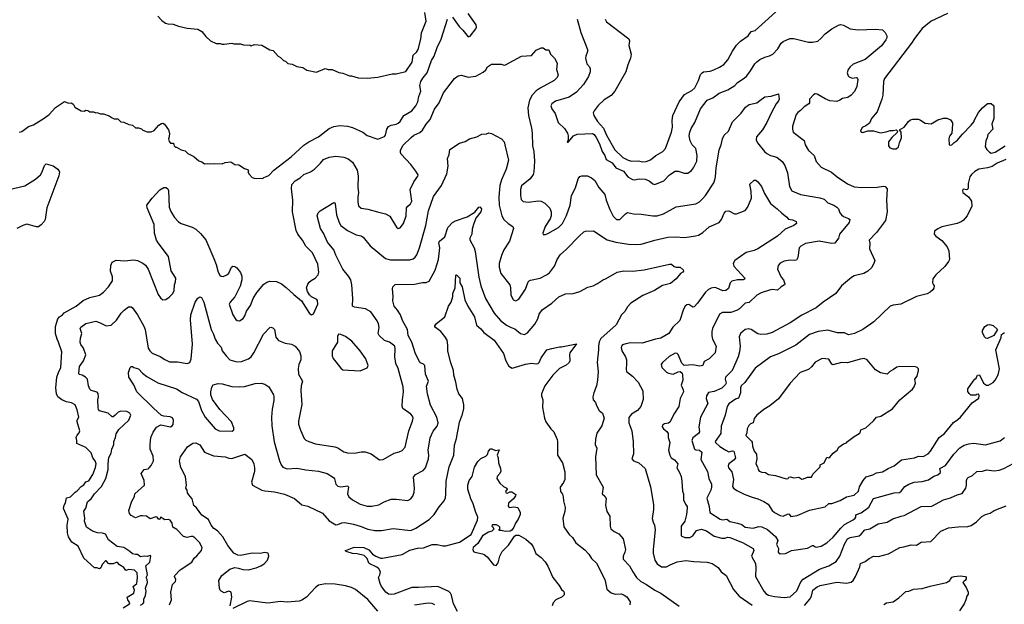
# Model space of a CAD drawing. Extents: x 1863118 to 1989590, y 394482 to 532474.
# Tile 115 of 215: x 1921553 to 1931679, y 497411 to 503421. Entities that reach past the tile are written whole.
import ezdxf

# ---------------------------------------------------------------- set-up
doc = ezdxf.new("R2010")
doc.units = 0

msp = doc.modelspace()

# ---------------------------------------------------------------- linework, layer by layer
at = {"layer": '0CON20XD'}
for points in [[(1927995, 501964), (1928040, 501980), (1928095, 502026), (1928168, 502065), (1928196, 502095), (1928256, 502265), (1928265, 502315), (1928262, 502385), (1928270, 502435), (1928334, 502576), (1928390, 502650), (1928465, 502692), (1928495, 502721), (1928535, 502794), (1928555, 502856), (1928570, 502875), (1928586, 502884), (1928655, 502892), (1928690, 502905), (1928749, 502931), (1928795, 502960), (1928835, 503009), (1928883, 503097), (1928925, 503159), (1928965, 503200), (1929045, 503256), (1929075, 503299), (1929115, 503308), (1929395, 503559)], [(1922975, 503456), (1923014, 503414), (1923054, 503384), (1923075, 503377), (1923133, 503373), (1923185, 503353), (1923275, 503332), (1923385, 503322), (1923425, 503298), (1923467, 503247), (1923514, 503204), (1923575, 503177), (1923615, 503177), (1923635, 503168), (1923655, 503168), (1923735, 503180), (1923755, 503173), (1923823, 503173), (1923855, 503162), (1923925, 503160), (1923935, 503152), (1923965, 503167), (1924045, 503158), (1924125, 503112), (1924160, 503105), (1924212, 503045), (1924235, 503032), (1924265, 503002), (1924286, 502996), (1924312, 502972), (1924355, 502963), (1924405, 502940), (1924465, 502928), (1924505, 502902), (1924605, 502882), (1924695, 502920), (1924725, 502908), (1924765, 502907), (1924835, 502878), (1924875, 502870), (1924944, 502844), (1924965, 502844), (1925035, 502824), (1925125, 502820), (1925235, 502829), (1925383, 502863), (1925425, 502863), (1925525, 502887), (1925589, 502985), (1925601, 503055), (1925635, 503088), (1925651, 503115), (1925680, 503220), (1925686, 503284), (1925732, 503405), (1925720, 503495)], [(1926005, 503446), (1926071, 503351), (1926112, 503312), (1926165, 503246), (1926185, 503250), (1926244, 503325), (1926251, 503345), (1926247, 503367), (1926165, 503485)], [(1931095, 503485), (1930925, 503404), (1930835, 503331), (1930755, 503229), (1930725, 503179), (1930445, 502817), (1930436, 502785), (1930428, 502645), (1930418, 502602), (1930371, 502475), (1930314, 502406), (1930293, 502357), (1930255, 502328), (1930217, 502313), (1930200, 502275), (1930213, 502263), (1930225, 502262), (1930275, 502277), (1930335, 502277), (1930405, 502258), (1930465, 502267), (1930505, 502282), (1930535, 502280), (1930565, 502290), (1930580, 502275), (1930578, 502262), (1930521, 502209), (1930488, 502165), (1930488, 502125), (1930502, 502105), (1930534, 502094), (1930565, 502093), (1930590, 502115), (1930600, 502155), (1930622, 502205), (1930618, 502265), (1930602, 502288), (1930650, 502315), (1930692, 502375), (1930715, 502390), (1930737, 502397), (1930795, 502397), (1930818, 502388), (1930865, 502357), (1930925, 502350), (1930995, 502390), (1931055, 502410), (1931089, 502409), (1931125, 502392), (1931145, 502360), (1931147, 502345), (1931140, 502255), (1931116, 502224), (1931107, 502195), (1931110, 502135), (1931125, 502130), (1931140, 502135), (1931162, 502158), (1931195, 502178), (1931250, 502245), (1931337, 502335), (1931368, 502375), (1931368, 502385), (1931412, 502465), (1931454, 502516), (1931505, 502560), (1931545, 502560), (1931570, 502535), (1931570, 502405), (1931552, 502345), (1931560, 502295), (1931508, 502242), (1931502, 502205), (1931488, 502175), (1931482, 502115), (1931498, 502085), (1931525, 502058), (1931545, 502048), (1931585, 502060), (1931687, 502123)], [(1921550, 502265), (1921575, 502272), (1921645, 502323), (1921695, 502341), (1921805, 502408), (1921855, 502446), (1921923, 502517), (1922015, 502578), (1922055, 502562), (1922087, 502567), (1922108, 502548), (1922121, 502521), (1922185, 502482), (1922215, 502480), (1922235, 502490), (1922255, 502488), (1922275, 502472), (1922312, 502472), (1922335, 502462), (1922345, 502468), (1922385, 502452), (1922415, 502452), (1922475, 502432), (1922505, 502412), (1922525, 502402), (1922562, 502402), (1922595, 502370), (1922625, 502368), (1922675, 502342), (1922715, 502338), (1922745, 502308), (1922775, 502308), (1922807, 502297), (1922820, 502285), (1922865, 502268), (1922905, 502268), (1922935, 502282), (1922985, 502337), (1923010, 502355), (1923026, 502356), (1923043, 502345), (1923085, 502290), (1923093, 502255), (1923092, 502218), (1923083, 502195), (1923089, 502169), (1923105, 502152), (1923135, 502150), (1923142, 502125), (1923155, 502110), (1923165, 502110), (1923215, 502082), (1923255, 502072), (1923282, 502045), (1923343, 502013), (1923395, 501968), (1923425, 501958), (1923455, 501938), (1923485, 501942), (1923505, 501938), (1923545, 501942), (1923635, 501940), (1923665, 501952), (1923725, 501960), (1923765, 501932), (1923807, 501927), (1923865, 501890), (1923895, 501880), (1923907, 501867), (1923900, 501855), (1923914, 501834), (1923945, 501800), (1923965, 501792), (1924055, 501788), (1924065, 501798), (1924115, 501818), (1924166, 501874), (1924345, 502012), (1924475, 502131), (1924526, 502164), (1924626, 502216), (1924737, 502303), (1924785, 502323), (1924845, 502333), (1924925, 502326), (1924975, 502314), (1925081, 502265), (1925125, 502231), (1925225, 502196), (1925236, 502194), (1925305, 502221), (1925316, 502235), (1925330, 502295), (1925345, 502321), (1925374, 502336), (1925424, 502346), (1925445, 502357), (1925465, 502375), (1925504, 502436), (1925585, 502483), (1925627, 502535), (1925646, 502575), (1925658, 502632), (1925678, 502685), (1925669, 502745), (1925679, 502785), (1925699, 502821), (1925743, 502875), (1925788, 503002), (1925816, 503044), (1925847, 503135), (1925889, 503221), (1925954, 503425)], [(1927286, 503425), (1927325, 503288), (1927392, 503115), (1927392, 503095), (1927374, 503046), (1927373, 503025), (1927386, 502966), (1927412, 502935), (1927420, 502915), (1927419, 502885), (1927404, 502835), (1927351, 502755), (1927280, 502675), (1927203, 502625), (1927065, 502582), (1927025, 502556), (1927014, 502535), (1927024, 502505), (1927061, 502455), (1927091, 502365), (1927155, 502301), (1927186, 502255), (1927194, 502225), (1927193, 502187), (1927182, 502162), (1927195, 502162), (1927247, 502225), (1927285, 502243), (1927445, 502250), (1927462, 502242), (1927480, 502210)], [(1927573, 503425), (1927588, 503398), (1927817, 503225), (1927823, 503205), (1927817, 503155), (1927841, 503065), (1927836, 503025), (1927806, 502955), (1927788, 502885), (1927674, 502685), (1927635, 502642), (1927564, 502596), (1927501, 502539), (1927460, 502485), (1927452, 502462), (1927456, 502435), (1927495, 502374), (1927557, 502307), (1927589, 502235), (1927675, 502084), (1927755, 502004), (1927812, 501975), (1927846, 501966), (1927915, 501970), (1927961, 501961), (1927995, 501964)], [(1927480, 502210), (1927516, 502146), (1927542, 502065), (1927569, 502025), (1927584, 501985), (1927645, 501948), (1927685, 501898), (1927763, 501863), (1927808, 501805), (1927855, 501777), (1927875, 501774), (1927925, 501786), (1927985, 501782), (1928025, 501765), (1928065, 501732), (1928085, 501728), (1928176, 501765), (1928235, 501825), (1928295, 501864), (1928325, 501862), (1928385, 501842), (1928425, 501844), (1928461, 501869), (1928482, 501898), (1928516, 501965), (1928520, 502025), (1928507, 502095), (1928469, 502135), (1928449, 502175), (1928437, 502225), (1928446, 502266), (1928457, 502303), (1928497, 502365), (1928556, 502505), (1928623, 502595), (1928681, 502619), (1928745, 502667), (1928835, 502701), (1928906, 502744), (1928934, 502775), (1929005, 502821), (1929031, 502845), (1929070, 502895), (1929113, 502967), (1929135, 502989), (1929165, 503011), (1929215, 503036), (1929265, 503049), (1929300, 503065), (1929348, 503122), (1929385, 503180), (1929405, 503198), (1929474, 503226), (1929515, 503228), (1929665, 503191), (1929705, 503188), (1929760, 503200), (1929791, 503229), (1929836, 503274), (1929905, 503327), (1929975, 503366), (1929995, 503371), (1930025, 503364), (1930095, 503326), (1930175, 503318), (1930355, 503324), (1930426, 503316), (1930455, 503290), (1930470, 503255), (1930470, 503235), (1930461, 503215), (1930415, 503152), (1930248, 503012), (1930126, 502964), (1930093, 502937), (1930072, 502908), (1930062, 502875), (1930073, 502845), (1930084, 502834), (1930115, 502821), (1930156, 502826), (1930165, 502822), (1930174, 502805), (1930162, 502735), (1930137, 502683), (1930105, 502644), (1930069, 502621), (1930015, 502611), (1929988, 502592), (1929955, 502581), (1929886, 502586), (1929836, 502606), (1929755, 502654), (1929733, 502657), (1929715, 502649), (1929676, 502605), (1929674, 502565), (1929668, 502555), (1929622, 502525), (1929584, 502486), (1929554, 502465), (1929539, 502445), (1929501, 502325), (1929499, 502295), (1929509, 502265), (1929619, 502179), (1929632, 502135), (1929664, 502075), (1929722, 502025), (1929743, 501963), (1929795, 501904), (1929903, 501853), (1929961, 501805), (1930065, 501734), (1930135, 501703), (1930215, 501694), (1930371, 501699), (1930435, 501710), (1930455, 501706), (1930473, 501683), (1930472, 501625), (1930468, 501565), (1930474, 501445), (1930456, 501355), (1930365, 501234), (1930290, 501155), (1930296, 501124), (1930294, 501065), (1930347, 500945), (1930342, 500925), (1930315, 500872), (1930275, 500837), (1930235, 500811), (1930135, 500789), (1930108, 500772), (1930005, 500683), (1929945, 500606), (1929815, 500518), (1929745, 500458), (1929597, 500383), (1929475, 500305), (1929291, 500205), (1929235, 500188), (1929176, 500186), (1929145, 500192), (1929076, 500236), (1929053, 500243), (1929015, 500236), (1928966, 500194), (1928951, 500159), (1928961, 500065), (1928955, 500005), (1928941, 499955), (1928879, 499815), (1928813, 499745), (1928809, 499725), (1928818, 499685), (1928811, 499669), (1928775, 499632), (1928695, 499597), (1928635, 499589), (1928617, 499555), (1928611, 499525), (1928631, 499475), (1928555, 499335), (1928536, 499235), (1928544, 499185), (1928534, 499165), (1928475, 499123), (1928465, 499095), (1928494, 499004), (1928505, 498997), (1928545, 498995), (1928567, 498975), (1928558, 498898), (1928625, 498777), (1928640, 498705), (1928666, 498646), (1928667, 498615), (1928660, 498585), (1928618, 498502), (1928643, 498415), (1928649, 498355), (1928755, 498286), (1928785, 498280), (1928825, 498286), (1928855, 498262), (1928935, 498246), (1928980, 498230), (1929015, 498205), (1929095, 498194), (1929155, 498210), (1929185, 498208), (1929245, 498180), (1929325, 498109), (1929348, 498065), (1929337, 498025), (1929358, 497985), (1929353, 497945), (1929375, 497930), (1929428, 497932), (1929490, 497965), (1929655, 497986), (1929705, 498016), (1929716, 498016), (1929732, 498002), (1929745, 497999), (1929795, 498008), (1929855, 498044), (1929920, 498100), (1929996, 498195), (1930035, 498232), (1930125, 498278), (1930146, 498295), (1930153, 498305), (1930151, 498325), (1930158, 498335), (1930205, 498352), (1930285, 498408), (1930335, 498497), (1930545, 498558), (1930600, 498560), (1930617, 498573), (1930655, 498621), (1930697, 498645), (1930752, 498665), (1930835, 498673), (1930900, 498690), (1930955, 498727), (1930995, 498743), (1931021, 498765), (1931024, 498776), (1931017, 498805), (1931075, 498836), (1931159, 498955), (1931221, 499019), (1931265, 499046), (1931315, 499060), (1931365, 499066), (1931485, 499051), (1931635, 499091), (1931682, 499125)], [(1922619, 497375), (1922681, 497415), (1922685, 497425), (1922665, 497455), (1922658, 497485), (1922727, 497525), (1922733, 497557), (1922721, 497595), (1922758, 497625), (1922765, 497685), (1922763, 497735), (1922735, 497761), (1922675, 497770), (1922645, 497758), (1922625, 497790), (1922580, 497815), (1922560, 497840), (1922545, 497842), (1922515, 497825), (1922475, 497826), (1922465, 497829), (1922444, 497856), (1922435, 497857), (1922400, 497820), (1922389, 497785), (1922375, 497775), (1922345, 497785), (1922324, 497785), (1922214, 497885), (1922155, 498008), (1922088, 498048), (1922055, 498105), (1922046, 498145), (1922043, 498223), (1922051, 498285), (1922004, 498395), (1922011, 498429), (1922026, 498455), (1922035, 498505), (1922075, 498516), (1922124, 498565), (1922145, 498576), (1922185, 498623), (1922212, 498638), (1922235, 498671), (1922265, 498681), (1922306, 498744), (1922333, 498817), (1922339, 498855), (1922329, 498885), (1922307, 498915), (1922289, 498969), (1922232, 499022), (1922141, 499065), (1922141, 499095), (1922133, 499125), (1922145, 499151), (1922165, 499175), (1922171, 499195), (1922143, 499285), (1922145, 499305), (1922160, 499335), (1922145, 499411), (1922125, 499460), (1922085, 499482), (1922035, 499492), (1921985, 499511), (1921945, 499544), (1921932, 499575), (1921924, 499635), (1921935, 499745), (1921951, 499795), (1921978, 499845), (1921986, 500005), (1921953, 500105), (1921937, 500135), (1921922, 500195), (1921922, 500265), (1921947, 500345), (1921964, 500366), (1921993, 500387), (1922012, 500408), (1922134, 500475), (1922205, 500533), (1922275, 500564), (1922375, 500590), (1922415, 500619), (1922468, 500675), (1922508, 500735), (1922507, 500777), (1922486, 500835), (1922490, 500895), (1922505, 500928), (1922545, 500950), (1922635, 500941), (1922725, 500953), (1922765, 500944), (1922818, 500918), (1922847, 500897), (1922875, 500856), (1922976, 500595), (1923000, 500560), (1923025, 500540), (1923055, 500543), (1923092, 500568), (1923129, 500605), (1923142, 500635), (1923144, 500695), (1923156, 500726), (1923158, 500765), (1923110, 500840), (1923084, 500985), (1922977, 501125), (1922960, 501155), (1922940, 501225), (1922936, 501315), (1922864, 501485), (1922862, 501515), (1922914, 501586), (1922995, 501672), (1923035, 501694), (1923058, 501695), (1923075, 501683), (1923084, 501664), (1923090, 501495), (1923108, 501448), (1923145, 501386), (1923185, 501344), (1923214, 501324), (1923328, 501288), (1923365, 501266), (1923414, 501224), (1923466, 501156), (1923551, 500965), (1923574, 500904), (1923595, 500825), (1923613, 500793), (1923625, 500784), (1923645, 500782), (1923685, 500796), (1923703, 500815), (1923733, 500877), (1923745, 500887), (1923765, 500884), (1923785, 500871), (1923823, 500823), (1923836, 500785), (1923837, 500745), (1923820, 500680), (1923765, 500571), (1923716, 500515), (1923706, 500495), (1923744, 500385), (1923775, 500340), (1923788, 500328), (1923815, 500324), (1923850, 500350), (1923869, 500375), (1923887, 500425), (1923926, 500484), (1923954, 500555), (1923991, 500615), (1924065, 500701), (1924095, 500721), (1924125, 500733), (1924195, 500728), (1924246, 500705), (1924295, 500669), (1924371, 500595), (1924450, 500530), (1924535, 500400), (1924555, 500388), (1924573, 500397), (1924620, 500495), (1924617, 500535), (1924608, 500545), (1924555, 500571), (1924533, 500593), (1924512, 500625), (1924504, 500665), (1924515, 500703), (1924529, 500721), (1924549, 500741), (1924592, 500765), (1924622, 500798), (1924629, 500825), (1924618, 500908), (1924564, 501025), (1924495, 501091), (1924462, 501155), (1924414, 501215), (1924396, 501255), (1924359, 501445), (1924361, 501565), (1924347, 501685), (1924351, 501725), (1924385, 501765), (1924438, 501795), (1924475, 501828), (1924545, 501858), (1924586, 501884), (1924645, 501945), (1924676, 501985), (1924735, 502006), (1924805, 502018), (1924885, 502006), (1924930, 501990), (1924976, 501956), (1925023, 501873), (1925034, 501815), (1925031, 501695), (1925039, 501645), (1925029, 501595), (1925029, 501545), (1925036, 501506), (1925065, 501484), (1925134, 501474), (1925234, 501444), (1925315, 501424), (1925360, 501400), (1925428, 501288), (1925445, 501273), (1925465, 501281), (1925500, 501325), (1925528, 501405), (1925531, 501485), (1925544, 501505), (1925572, 501528), (1925586, 501555), (1925569, 501675), (1925605, 501753), (1925648, 501812), (1925650, 501825), (1925628, 501865), (1925575, 501932), (1925477, 502037), (1925468, 502055), (1925468, 502075), (1925495, 502126), (1925579, 502211), (1925608, 502232), (1925669, 502261), (1925695, 502285), (1925732, 502345), (1925774, 502395), (1925820, 502500), (1925866, 502565), (1925911, 502669), (1926024, 502816), (1926062, 502845), (1926095, 502849), (1926165, 502829), (1926245, 502840), (1926320, 502880), (1926346, 502904), (1926363, 502935), (1926405, 502962), (1926505, 502964), (1926535, 502954), (1926550, 502955), (1926713, 503047), (1926815, 503052), (1926865, 503108), (1926915, 503132), (1926935, 503132), (1926965, 503112), (1926995, 503110), (1927013, 503065), (1927054, 503025), (1927079, 502975), (1927072, 502908), (1927090, 502855), (1927080, 502825), (1927051, 502795), (1926905, 502717), (1926865, 502689)], [(1926865, 502689), (1926825, 502645), (1926795, 502595), (1926779, 502515), (1926784, 502435), (1926818, 502305), (1926824, 502255), (1926828, 502125), (1926839, 502065), (1926847, 501965), (1926842, 501855), (1926835, 501830), (1926802, 501785), (1926715, 501711), (1926702, 501675), (1926702, 501612), (1926711, 501571), (1926730, 501550), (1926784, 501544), (1926885, 501557), (1926915, 501554), (1926954, 501534), (1927004, 501484), (1927020, 501445), (1927019, 501405), (1927008, 501375), (1926958, 501295), (1926932, 501225), (1926935, 501213), (1926959, 501211), (1926985, 501221), (1927094, 501286), (1927136, 501325), (1927175, 501409), (1927215, 501515), (1927227, 501615), (1927269, 501691), (1927296, 501785), (1927315, 501809), (1927335, 501817), (1927394, 501814), (1927435, 501796), (1927469, 501769), (1927509, 501695), (1927572, 501625), (1927583, 501565), (1927621, 501471), (1927655, 501401), (1927690, 501365), (1927725, 501368), (1927784, 501425), (1927805, 501438), (1927865, 501424), (1927945, 501421), (1928065, 501403), (1928110, 501405), (1928175, 501426), (1928305, 501496), (1928505, 501526), (1928545, 501549), (1928575, 501578), (1928606, 501615), (1928691, 501745), (1928701, 501775), (1928710, 501805), (1928715, 501895), (1928746, 502084), (1928766, 502135), (1928779, 502195), (1928799, 502235), (1928843, 502275), (1928885, 502371), (1928971, 502459), (1929017, 502523), (1929055, 502548), (1929133, 502567), (1929165, 502590), (1929215, 502626), (1929280, 502635), (1929355, 502658), (1929364, 502605), (1929358, 502585), (1929334, 502556), (1929283, 502467), (1929235, 502364), (1929192, 502288), (1929131, 502215), (1929127, 502185), (1929141, 502155), (1929211, 502065), (1929235, 502045), (1929275, 502024), (1929338, 502008), (1929395, 501964), (1929421, 501921), (1929449, 501845), (1929471, 501705), (1929495, 501662), (1929582, 501625), (1929781, 501591), (1929825, 501576), (1929865, 501538), (1929924, 501514), (1929957, 501495), (1929972, 501475), (1929986, 501435), (1930003, 501413), (1930025, 501397), (1930077, 501377), (1930090, 501365), (1930084, 501335), (1929985, 501215), (1929972, 501175), (1929937, 501123), (1929905, 501119), (1929775, 501144), (1929635, 501119), (1929585, 501091), (1929570, 501075), (1929554, 500975), (1929540, 500950), (1929525, 500944), (1929475, 500947), (1929415, 500939), (1929373, 500917), (1929353, 500895), (1929347, 500855), (1929384, 500775), (1929407, 500745), (1929420, 500705), (1929417, 500695), (1929384, 500676), (1929345, 500641), (1929295, 500648), (1929274, 500644), (1929178, 500612), (1929135, 500590), (1929055, 500514), (1929015, 500508), (1928955, 500449), (1928925, 500431), (1928865, 500410), (1928779, 500411), (1928750, 500395), (1928679, 500245), (1928671, 500215), (1928670, 500170), (1928677, 500137), (1928714, 500065), (1928706, 499995), (1928645, 499935), (1928593, 499907), (1928579, 499865), (1928545, 499860), (1928475, 499873), (1928385, 499867), (1928361, 499891), (1928325, 499980), (1928315, 499989), (1928295, 499992), (1928231, 499959), (1928165, 499895), (1928151, 499875), (1928156, 499845), (1928205, 499797), (1928226, 499786), (1928275, 499776), (1928325, 499801), (1928345, 499803), (1928365, 499786), (1928371, 499765), (1928373, 499715), (1928356, 499665), (1928376, 499616), (1928378, 499595), (1928346, 499525), (1928332, 499445), (1928286, 499375), (1928238, 499282), (1928225, 499272), (1928185, 499265), (1928165, 499251), (1928159, 499235), (1928174, 499215), (1928208, 499188), (1928222, 499165), (1928223, 499125), (1928239, 499075), (1928224, 498994), (1928238, 498945), (1928253, 498915), (1928286, 498895), (1928321, 498855), (1928311, 498815), (1928340, 498765), (1928354, 498725), (1928364, 498675), (1928368, 498575), (1928378, 498545), (1928379, 498485), (1928399, 498439), (1928416, 498415), (1928418, 498398), (1928411, 498335), (1928394, 498265), (1928357, 498215), (1928354, 498114), (1928395, 498098), (1928445, 498096), (1928475, 498114), (1928512, 498168), (1928565, 498184), (1928616, 498166), (1928695, 498112), (1928775, 498090), (1928805, 498091), (1928835, 498101), (1928855, 498098), (1928986, 498046), (1929096, 497985), (1929104, 497965), (1929080, 497905), (1929120, 497830), (1929124, 497785), (1929120, 497695), (1929206, 497545), (1929228, 497522), (1929255, 497506), (1929315, 497491), (1929415, 497481), (1929475, 497486), (1929545, 497548), (1929587, 497643), (1929611, 497669), (1929778, 497772), (1929875, 497807), (1929950, 497850), (1929989, 497905), (1930035, 498030), (1930065, 498084), (1930095, 498099), (1930185, 498114), (1930208, 498132), (1930245, 498176), (1930295, 498187), (1930382, 498238), (1930473, 498255), (1930531, 498289), (1930618, 498315), (1930650, 498325), (1930825, 498416), (1930935, 498418), (1931055, 498486), (1931126, 498504), (1931195, 498536), (1931245, 498549), (1931282, 498605), (1931290, 498635), (1931290, 498685), (1931297, 498703), (1931307, 498715), (1931353, 498735), (1931395, 498776), (1931455, 498778), (1931495, 498794), (1931575, 498782), (1931625, 498788), (1931675, 498806), (1931775, 498862)], [(1925491, 499511), (1925500, 499595), (1925498, 499645), (1925444, 499834), (1925421, 499885), (1925412, 499955), (1925415, 500035), (1925410, 500065), (1925355, 500105), (1925305, 500123), (1925251, 500175), (1925241, 500195), (1925251, 500255), (1925244, 500294), (1925231, 500325), (1925165, 500416), (1925109, 500449), (1924995, 500464), (1924976, 500476), (1924979, 500555), (1924968, 500695), (1924957, 500747), (1924936, 500785), (1924877, 500857), (1924805, 501000), (1924784, 501055), (1924720, 501135), (1924679, 501225), (1924648, 501275), (1924612, 501405), (1924623, 501435), (1924643, 501457), (1924785, 501541), (1924795, 501538), (1924798, 501528), (1924812, 501415), (1924839, 501335), (1924856, 501305), (1924925, 501254), (1925015, 501209), (1925065, 501198), (1925086, 501186), (1925157, 501097), (1925315, 500967), (1925365, 500951), (1925565, 500953), (1925598, 500962), (1925621, 500979), (1925638, 501002), (1925666, 501075), (1925731, 501305), (1925759, 501455), (1925808, 501602), (1925890, 501715), (1925945, 501835), (1925961, 501915), (1925953, 501995), (1925970, 502035), (1925978, 502085), (1926075, 502152), (1926135, 502167), (1926178, 502195), (1926254, 502216), (1926305, 502243), (1926355, 502248), (1926377, 502257), (1926405, 502250), (1926507, 502197), (1926536, 502165), (1926543, 502135), (1926579, 501975), (1926557, 501883), (1926508, 501775), (1926491, 501715), (1926481, 501595), (1926483, 501515), (1926513, 501405), (1926533, 501365), (1926575, 501325), (1926626, 501296), (1926631, 501275), (1926591, 501145), (1926533, 501055), (1926507, 500995), (1926484, 500915), (1926484, 500875), (1926501, 500811), (1926592, 500695), (1926600, 500665), (1926605, 500592), (1926623, 500547), (1926636, 500536), (1926655, 500530), (1926685, 500548), (1926755, 500652), (1926782, 500725), (1926793, 500737), (1926806, 500744), (1926905, 500764), (1926972, 500798), (1927001, 500819), (1927054, 500886), (1927079, 500955), (1927112, 501005), (1927175, 501060), (1927305, 501195), (1927355, 501240), (1927372, 501248), (1927455, 501249), (1927595, 501158), (1927685, 501132), (1927815, 501112), (1927895, 501109), (1927944, 501114), (1928085, 501154), (1928220, 501185), (1928295, 501188), (1928395, 501183), (1928503, 501197), (1928535, 501207), (1928577, 501233), (1928645, 501290), (1928747, 501335), (1928772, 501365), (1928798, 501432), (1928815, 501452), (1928845, 501454), (1928905, 501426), (1928925, 501424), (1929015, 501459), (1929039, 501491), (1929080, 501585), (1929077, 501655), (1929061, 501729), (1929105, 501770), (1929125, 501770), (1929145, 501753), (1929181, 501705), (1929212, 501635), (1929275, 501531), (1929342, 501475), (1929390, 501430), (1929439, 501395), (1929459, 501369), (1929502, 501362), (1929530, 501350), (1929538, 501345), (1929542, 501325), (1929513, 501305), (1929424, 501266), (1929345, 501196), (1929145, 501065), (1929105, 501047), (1929024, 501026), (1928908, 500945), (1928892, 500915), (1928898, 500888), (1929009, 500765), (1929007, 500753), (1928993, 500747), (1928935, 500748), (1928875, 500734), (1928858, 500715), (1928842, 500658), (1928815, 500638), (1928785, 500633), (1928715, 500663), (1928695, 500666), (1928665, 500660), (1928635, 500646), (1928605, 500618), (1928525, 500506), (1928490, 500470), (1928475, 500466), (1928435, 500494), (1928415, 500491), (1928398, 500475), (1928378, 500445), (1928342, 500328), (1928271, 500259), (1928230, 500195), (1928145, 500146), (1928092, 500138), (1927955, 500096), (1927835, 500097), (1927785, 500090), (1927753, 500077), (1927741, 500065), (1927738, 500052), (1927745, 500017), (1927782, 499955), (1927792, 499925), (1927795, 499885), (1927789, 499825), (1927794, 499805), (1927856, 499755), (1927914, 499695), (1927961, 499605), (1927964, 499515), (1927940, 499445), (1927907, 499403), (1927845, 499365), (1927818, 499332), (1927817, 499275), (1927850, 499195), (1927862, 499082), (1927866, 498956), (1927850, 498905), (1927865, 498887), (1927920, 498865), (1927986, 498805), (1928039, 498619), (1928071, 498435), (1928071, 498385), (1928058, 498292), (1928066, 498255), (1928080, 498225), (1928088, 498175), (1928067, 497975), (1928069, 497935), (1928086, 497865), (1928108, 497825), (1928155, 497796), (1928205, 497796), (1928244, 497816), (1928315, 497846), (1928405, 497860), (1928485, 497849), (1928624, 497844), (1928675, 497829), (1928735, 497789), (1928766, 497745), (1928817, 497707), (1928895, 497562), (1928953, 497493), (1929085, 497403)], [(1921445, 501676), (1921605, 501714), (1921715, 501782), (1921766, 501825), (1921786, 501855), (1921807, 501923), (1921825, 501939), (1921897, 501917), (1921946, 501885), (1921961, 501855), (1921957, 501815), (1921831, 501485), (1921814, 501366), (1921805, 501346), (1921775, 501312), (1921745, 501291), (1921725, 501291), (1921625, 501319), (1921584, 501306), (1921525, 501274)], [(1931695, 501984), (1931605, 501944), (1931555, 501913), (1931505, 501897), (1931415, 501883), (1931375, 501860), (1931340, 501830), (1931324, 501805), (1931307, 501735), (1931306, 501684), (1931295, 501673), (1931255, 501677), (1931248, 501665), (1931252, 501645), (1931309, 501599), (1931340, 501555), (1931346, 501504), (1931297, 501403), (1931254, 501356), (1931236, 501344), (1931194, 501326), (1931035, 501292), (1930995, 501271), (1930962, 501245), (1930957, 501217), (1930973, 501195), (1931035, 501149), (1931092, 501085), (1931108, 501045), (1931114, 500955), (1931106, 500935), (1931067, 500883), (1930975, 500799), (1930943, 500755), (1930940, 500715), (1930950, 500695), (1930957, 500685), (1930955, 500662), (1930945, 500643), (1930915, 500619), (1930885, 500604), (1930775, 500574), (1930615, 500496), (1930535, 500486), (1930505, 500474), (1930337, 500313), (1930225, 500237), (1930137, 500195), (1930075, 500181), (1930035, 500202), (1929965, 500200), (1929865, 500230), (1929765, 500216), (1929675, 500183), (1929535, 500074), (1929355, 499986), (1929275, 499955), (1929115, 499839), (1929009, 499691), (1928974, 499655), (1928967, 499635), (1928967, 499585), (1928945, 499531), (1928915, 499519), (1928845, 499473), (1928827, 499445), (1928809, 499355), (1928767, 499243), (1928764, 499165), (1928704, 499085), (1928708, 499075), (1928752, 499032), (1928814, 498994), (1928845, 498979), (1928885, 498990), (1928896, 498985), (1928914, 498915), (1928900, 498895), (1928847, 498855), (1928838, 498835), (1928843, 498813), (1928876, 498774), (1928894, 498695), (1928883, 498623), (1928894, 498604), (1928929, 498579), (1929005, 498542), (1929085, 498511), (1929145, 498495), (1929205, 498468), (1929249, 498439), (1929291, 498375), (1929314, 498355), (1929375, 498324), (1929405, 498316), (1929455, 498339), (1929465, 498338), (1929485, 498314), (1929547, 498323), (1929675, 498379), (1929835, 498414), (1929874, 498446), (1929905, 498448), (1929992, 498478), (1930055, 498516), (1930135, 498532), (1930178, 498575), (1930191, 498619), (1930228, 498682), (1930259, 498721), (1930325, 498740), (1930365, 498761), (1930425, 498773), (1930485, 498808), (1930545, 498833), (1930622, 498895), (1930755, 498918), (1930795, 498933), (1930845, 498929), (1930895, 498956), (1930921, 498985), (1931010, 499125), (1931064, 499165), (1931155, 499281), (1931201, 499309), (1931228, 499335), (1931347, 499483), (1931415, 499530), (1931420, 499555), (1931415, 499570), (1931393, 499567), (1931385, 499560), (1931335, 499560), (1931317, 499577), (1931305, 499600), (1931304, 499626), (1931357, 499703), (1931374, 499726), (1931390, 499735), (1931404, 499766), (1931425, 499770), (1931463, 499683), (1931495, 499662), (1931515, 499663), (1931565, 499690), (1931586, 499715), (1931615, 499768), (1931628, 499832), (1931592, 500025), (1931648, 500155), (1931650, 500185), (1931680, 500205)], [(1923094, 497405), (1923114, 497455), (1923106, 497535), (1923126, 497614), (1923156, 497645), (1923158, 497665), (1923146, 497695), (1923150, 497705), (1923204, 497766), (1923325, 497845), (1923346, 497885), (1923375, 497908), (1923424, 497965), (1923429, 497995), (1923401, 498045), (1923355, 498094), (1923335, 498106), (1923315, 498109), (1923275, 498096), (1923238, 498108), (1923169, 498179), (1923128, 498205), (1923120, 498245), (1923101, 498275), (1923084, 498284), (1923045, 498279), (1923017, 498297), (1923005, 498310), (1922996, 498285), (1922985, 498283), (1922966, 498306), (1922955, 498309), (1922895, 498288), (1922856, 498316), (1922815, 498321), (1922795, 498319), (1922745, 498298), (1922698, 498325), (1922684, 498345), (1922677, 498375), (1922708, 498472), (1922735, 498520), (1922738, 498545), (1922836, 498635), (1922832, 498682), (1922802, 498755), (1922833, 498797), (1922875, 498803), (1922885, 498813), (1922904, 498836), (1922929, 498885), (1922926, 498935), (1922896, 499005), (1922894, 499054), (1922902, 499125), (1922925, 499180), (1922960, 499230), (1923004, 499256), (1923105, 499236), (1923121, 499245), (1923131, 499259), (1923136, 499305), (1923125, 499327), (1923102, 499338), (1923034, 499346), (1923013, 499353), (1922928, 499428), (1922758, 499595), (1922727, 499667), (1922674, 499745), (1922673, 499795), (1922690, 499845), (1922700, 499855), (1922715, 499856), (1922726, 499846), (1922775, 499832), (1922815, 499788), (1922861, 499751), (1922975, 499689), (1923167, 499625), (1923225, 499588), (1923370, 499520), (1923391, 499495), (1923422, 499402), (1923461, 499335), (1923565, 499214), (1923605, 499194), (1923739, 499191), (1923756, 499204), (1923757, 499225), (1923733, 499285), (1923612, 499412), (1923535, 499516), (1923520, 499565), (1923519, 499595), (1923528, 499642), (1923543, 499667), (1923595, 499682), (1923635, 499678), (1923735, 499649), (1923815, 499646), (1923865, 499651), (1923975, 499680), (1924035, 499684), (1924075, 499674), (1924115, 499647), (1924162, 499565), (1924168, 499545), (1924167, 499505), (1924148, 499415), (1924144, 499336), (1924146, 499244), (1924171, 499081), (1924226, 498885), (1924243, 498843), (1924260, 498820), (1924304, 498804), (1924405, 498810), (1924495, 498792), (1924625, 498781), (1924715, 498754), (1924779, 498715), (1924789, 498699), (1924804, 498645), (1924824, 498624), (1924855, 498619), (1924929, 498629), (1924934, 498615), (1924924, 498545), (1924937, 498517), (1924976, 498485), (1925055, 498439), (1925125, 498418), (1925175, 498421), (1925247, 498433), (1925300, 498465), (1925375, 498490), (1925425, 498493), (1925545, 498479), (1925575, 498494), (1925584, 498506), (1925597, 498523), (1925609, 498565), (1925614, 498605), (1925604, 498716), (1925624, 498745), (1925704, 498785), (1925725, 498815), (1925756, 498905), (1925760, 498945), (1925754, 498996), (1925775, 499122), (1925805, 499189), (1925848, 499242), (1925856, 499275), (1925844, 499334), (1925777, 499457), (1925746, 499575), (1925738, 499652), (1925757, 499705), (1925726, 499776), (1925719, 499865), (1925705, 499880), (1925675, 499893), (1925666, 499906), (1925624, 499985), (1925585, 500104), (1925549, 500175), (1925543, 500235), (1925489, 500329), (1925471, 500385), (1925439, 500435), (1925404, 500475), (1925391, 500529), (1925394, 500575), (1925386, 500655), (1925392, 500675), (1925413, 500697), (1925615, 500702), (1925695, 500718), (1925735, 500718), (1925765, 500731), (1925825, 500845), (1925860, 500955), (1925874, 501075), (1925865, 501125), (1925870, 501145), (1925925, 501188), (1925955, 501285), (1926003, 501335), (1926035, 501354), (1926156, 501394), (1926235, 501441), (1926275, 501494), (1926285, 501497), (1926301, 501475), (1926296, 501444), (1926245, 501381), (1926219, 501315), (1926206, 501266), (1926204, 501216), (1926184, 501175), (1926184, 501156), (1926226, 501075), (1926238, 501038), (1926274, 500775), (1926297, 500685), (1926343, 500555), (1926433, 500405), (1926497, 500327), (1926560, 500280), (1926607, 500255), (1926645, 500244), (1926705, 500194), (1926744, 500184), (1926777, 500203), (1926851, 500289), (1926882, 500345), (1926896, 500395), (1926925, 500439), (1927026, 500505), (1927099, 500571), (1927165, 500601), (1927245, 500607), (1927315, 500627), (1927395, 500672), (1927450, 500685), (1927495, 500707), (1927545, 500743), (1927585, 500760), (1927696, 500824), (1927765, 500839), (1927855, 500836), (1927975, 500850), (1928235, 500908), (1928255, 500908), (1928284, 500884), (1928305, 500877), (1928347, 500877), (1928375, 500850), (1928380, 500835), (1928374, 500826), (1928350, 500810), (1928305, 500758), (1928245, 500708), (1928162, 500688), (1928083, 500635), (1927962, 500585), (1927837, 500505), (1927805, 500470), (1927778, 500422), (1927743, 500385), (1927686, 500285), (1927528, 500142), (1927511, 500109), (1927505, 500065), (1927507, 500025), (1927493, 499895), (1927503, 499805), (1927496, 499715), (1927484, 499655), (1927456, 499585), (1927448, 499545), (1927452, 499512), (1927474, 499484), (1927484, 499454), (1927514, 499404), (1927547, 499375), (1927564, 499325), (1927541, 499245), (1927489, 499171), (1927473, 499107), (1927471, 499055), (1927488, 499015), (1927474, 498925), (1927481, 498741), (1927554, 498615), (1927544, 498545), (1927572, 498522), (1927585, 498500), (1927579, 498429), (1927590, 498365), (1927622, 498315), (1927627, 498215), (1927634, 498185), (1927665, 498159), (1927714, 498134), (1927758, 498085), (1927783, 497975), (1927778, 497945), (1927759, 497905), (1927760, 497875), (1927824, 497805), (1927859, 497745), (1927897, 497687), (1927942, 497645), (1928000, 497615), (1928085, 497556), (1928146, 497525), (1928335, 497391)], [(1923718, 497395), (1923734, 497484), (1923728, 497535), (1923705, 497547), (1923655, 497529), (1923624, 497545), (1923614, 497555), (1923609, 497575), (1923600, 497655), (1923632, 497705), (1923715, 497772), (1923765, 497789), (1923802, 497782), (1923847, 497767), (1923905, 497766), (1923985, 497787), (1924033, 497807), (1924066, 497825), (1924101, 497865), (1924114, 497905), (1924108, 497938), (1924075, 497944), (1924025, 497933), (1923945, 497937), (1923825, 497911), (1923795, 497916), (1923755, 497938), (1923695, 498015), (1923643, 498105), (1923586, 498165), (1923551, 498191), (1923523, 498225), (1923495, 498284), (1923425, 498327), (1923371, 498401), (1923343, 498425), (1923326, 498495), (1923291, 498535), (1923280, 498555), (1923276, 498585), (1923263, 498605), (1923268, 498635), (1923259, 498725), (1923212, 498818), (1923198, 498885), (1923208, 498925), (1923280, 499030), (1923335, 499068), (1923365, 499072), (1923405, 499050), (1923455, 498976), (1923545, 498938), (1923665, 498928), (1923705, 498912), (1923735, 498910), (1923870, 498955), (1923940, 498900), (1923962, 498855), (1923969, 498815), (1923967, 498775), (1923936, 498665), (1923946, 498636), (1924045, 498584), (1924075, 498576), (1924175, 498567), (1924275, 498542), (1924380, 498500), (1924454, 498434), (1924518, 498418), (1924667, 498347), (1924737, 498267), (1924805, 498228), (1924825, 498230), (1924865, 498249), (1924898, 498252), (1924985, 498234), (1925055, 498215), (1925132, 498182), (1925205, 498168), (1925275, 498170), (1925395, 498189), (1925575, 498171), (1925627, 498193), (1925765, 498283), (1925814, 498335), (1925866, 498414), (1925917, 498473), (1925931, 498505), (1925937, 498543), (1925938, 498675), (1925969, 498825), (1926019, 498945), (1926024, 499045), (1926046, 499115), (1926076, 499284), (1926106, 499364), (1926120, 499425), (1926122, 499462), (1926106, 499525), (1926070, 499575), (1926053, 499623), (1926040, 499695), (1926017, 499765), (1926013, 499815), (1925982, 499905), (1925956, 500015), (1925957, 500075), (1925950, 500125), (1925925, 500165), (1925885, 500214), (1925830, 500255), (1925823, 500267), (1925821, 500275), (1925837, 500295), (1925926, 500365), (1925964, 500476), (1925992, 500518), (1926008, 500575), (1926006, 500605), (1926033, 500665), (1926040, 500795), (1926045, 500799), (1926079, 500765), (1926081, 500715), (1926102, 500675), (1926132, 500542), (1926161, 500475), (1926229, 500365), (1926251, 500281), (1926295, 500244), (1926326, 500206), (1926431, 500125), (1926528, 499988), (1926553, 499915), (1926585, 499859), (1926618, 499838), (1926755, 499881), (1926815, 499890), (1926865, 499882), (1926884, 499886), (1926895, 499898), (1926916, 499945), (1926975, 500026), (1927025, 500042), (1927105, 500058), (1927126, 500056), (1927278, 500088), (1927212, 499995), (1927206, 499975), (1927210, 499915), (1927204, 499896), (1927172, 499868), (1927105, 499835), (1927036, 499765), (1926953, 499655), (1926920, 499575), (1926918, 499555), (1926933, 499513), (1926929, 499435), (1926950, 499325), (1926964, 499285), (1927016, 499216), (1927045, 499182), (1927079, 499105), (1927084, 499085), (1927084, 498945), (1927136, 498865), (1927161, 498771), (1927160, 498695), (1927146, 498664), (1927110, 498615), (1927115, 498570), (1927134, 498544), (1927143, 498515), (1927144, 498475), (1927162, 498405), (1927158, 498365), (1927138, 498295), (1927148, 498208), (1927205, 498129), (1927238, 498098), (1927272, 498042), (1927365, 497970), (1927406, 497926), (1927433, 497883), (1927484, 497835), (1927569, 497665), (1927579, 497635), (1927590, 497565), (1927637, 497527), (1927676, 497514), (1927742, 497518), (1927771, 497505), (1927797, 497487), (1927830, 497435), (1927829, 497405)], [(1922797, 497403), (1922821, 497415), (1922830, 497430), (1922831, 497465), (1922848, 497502), (1922855, 497545), (1922848, 497575), (1922868, 497635), (1922865, 497665), (1922855, 497685), (1922868, 497715), (1922851, 497805), (1922892, 497845), (1922901, 497905), (1922895, 497913), (1922865, 497902), (1922835, 497906), (1922795, 497897), (1922765, 497924), (1922745, 497921), (1922715, 497929), (1922686, 497955), (1922625, 497994), (1922554, 498004), (1922466, 498075), (1922435, 498130), (1922405, 498142), (1922355, 498144), (1922301, 498161), (1922240, 498205), (1922219, 498265), (1922224, 498295), (1922213, 498367), (1922235, 498400), (1922251, 498465), (1922274, 498485), (1922288, 498495), (1922321, 498545), (1922395, 498622), (1922439, 498705), (1922464, 498795), (1922462, 498855), (1922471, 498919), (1922493, 498965), (1922500, 499005), (1922521, 499055), (1922522, 499085), (1922540, 499125), (1922547, 499163), (1922573, 499207), (1922676, 499305), (1922696, 499355), (1922685, 499376), (1922655, 499394), (1922595, 499396), (1922565, 499386), (1922536, 499354), (1922515, 499338), (1922505, 499338), (1922464, 499374), (1922375, 499401), (1922364, 499414), (1922360, 499435), (1922356, 499514), (1922364, 499545), (1922359, 499579), (1922350, 499590), (1922289, 499609), (1922273, 499623), (1922261, 499655), (1922249, 499725), (1922230, 499745), (1922195, 499765), (1922165, 499774), (1922160, 499785), (1922169, 499855), (1922210, 499915), (1922232, 499975), (1922211, 500045), (1922183, 500083), (1922176, 500105), (1922179, 500145), (1922194, 500195), (1922174, 500245), (1922182, 500258), (1922235, 500296), (1922335, 500322), (1922382, 500305), (1922443, 500273), (1922495, 500281), (1922550, 500330), (1922598, 500402), (1922627, 500435), (1922672, 500468), (1922700, 500470), (1922715, 500458), (1922766, 500385), (1922830, 500270), (1922844, 500235), (1922876, 500045), (1922891, 500015), (1922914, 499994), (1922997, 499957), (1923045, 499926), (1923094, 499904), (1923176, 499904), (1923275, 499886), (1923304, 499896), (1923317, 499935), (1923332, 500085), (1923310, 500335), (1923314, 500385), (1923357, 500515), (1923385, 500559), (1923405, 500573), (1923424, 500564), (1923447, 500517), (1923522, 500235), (1923548, 500188), (1923564, 500135), (1923588, 500095), (1923624, 500055), (1923637, 500015), (1923675, 499964), (1923715, 499924), (1923785, 499902), (1923835, 499906), (1923906, 499934), (1923935, 499955), (1923962, 499995), (1924062, 500188), (1924125, 500257), (1924135, 500260), (1924155, 500252), (1924174, 500234), (1924187, 500157), (1924215, 500124), (1924285, 500094), (1924348, 500085), (1924385, 500064), (1924430, 500010), (1924446, 499964), (1924444, 499925), (1924425, 499875), (1924417, 499835), (1924419, 499775), (1924462, 499705), (1924448, 499655), (1924444, 499606), (1924454, 499465), (1924419, 499295), (1924422, 499262), (1924441, 499201), (1924480, 499115), (1924495, 499098), (1924525, 499083), (1924595, 499061), (1924795, 499030), (1924825, 499018), (1924885, 498979), (1924925, 498967), (1924995, 498963), (1925065, 498979), (1925105, 498979), (1925166, 498956), (1925255, 498896), (1925292, 498898), (1925405, 498966), (1925455, 498977), (1925485, 498991), (1925519, 499025), (1925555, 499195), (1925594, 499295), (1925599, 499325), (1925592, 499345), (1925575, 499364), (1925493, 499425), (1925488, 499448), (1925491, 499511)], [(1931505, 500142), (1931490, 500145), (1931475, 500160), (1931453, 500205), (1931454, 500225), (1931480, 500265), (1931505, 500283), (1931525, 500286), (1931565, 500277), (1931610, 500235), (1931570, 500175), (1931505, 500142)], [(1925055, 499812), (1925125, 499842), (1925138, 499865), (1925114, 499935), (1925055, 500016), (1924969, 500115), (1924905, 500164), (1924855, 500186), (1924833, 500187), (1924820, 500165), (1924822, 500105), (1924768, 500015), (1924768, 499965), (1924777, 499937), (1924855, 499838), (1924875, 499822), (1925055, 499812)], [(1929595, 498696), (1929615, 498702), (1929655, 498716), (1929695, 498718), (1929710, 498750), (1929784, 498825), (1929786, 498845), (1929825, 498866), (1929855, 498923), (1929875, 498917), (1929885, 498923), (1929920, 498965), (1929960, 498995), (1929977, 499025), (1930025, 499061), (1930055, 499070), (1930067, 499085), (1930135, 499136), (1930187, 499165), (1930196, 499175), (1930203, 499205), (1930256, 499224), (1930335, 499297), (1930365, 499336), (1930408, 499345), (1930530, 499420), (1930606, 499514), (1930736, 499624), (1930753, 499645), (1930764, 499685), (1930759, 499725), (1930781, 499755), (1930796, 499815), (1930795, 499830), (1930782, 499845), (1930765, 499853), (1930605, 499854), (1930575, 499849), (1930538, 499825), (1930502, 499805), (1930475, 499778), (1930405, 499790), (1930355, 499820), (1930270, 499925), (1930236, 499936), (1930195, 499932), (1930065, 499893), (1930005, 499896), (1929915, 499872), (1929905, 499879), (1929875, 499932), (1929805, 499936), (1929735, 499901), (1929697, 499853), (1929665, 499826), (1929578, 499792), (1929477, 499685), (1929356, 499524), (1929268, 499452), (1929205, 499414), (1929134, 499356), (1929108, 499322), (1929095, 499275), (1929067, 499265), (1929052, 499248), (1929034, 499215), (1929031, 499175), (1929020, 499145), (1929079, 499089), (1929086, 499076), (1929090, 499035), (1929106, 498986), (1929130, 498955), (1929135, 498905), (1929125, 498855), (1929140, 498825), (1929146, 498795), (1929158, 498778), (1929185, 498768), (1929222, 498765), (1929255, 498746), (1929325, 498734), (1929435, 498701), (1929455, 498703), (1929463, 498717), (1929475, 498721), (1929515, 498712), (1929566, 498716), (1929595, 498696)], [(1926054, 497335), (1926015, 497415), (1925995, 497505), (1925984, 497525), (1925965, 497542), (1925853, 497593), (1925655, 497582), (1925585, 497585), (1925405, 497514), (1925375, 497510), (1925345, 497516), (1925319, 497535), (1925274, 497595), (1925259, 497625), (1925243, 497685), (1925258, 497715), (1925262, 497745), (1925247, 497775), (1925225, 497794), (1925154, 497825), (1925144, 497835), (1925125, 497882), (1925095, 497912), (1925025, 497931), (1924975, 497934), (1924910, 497955), (1924900, 497965), (1924925, 497970), (1924993, 497997), (1925093, 497993), (1925142, 497972), (1925181, 497925), (1925215, 497904), (1925265, 497886), (1925285, 497886), (1925485, 497922), (1925565, 497966), (1925645, 497987), (1925705, 497991), (1925795, 498026), (1925845, 498026), (1925903, 498013), (1925935, 498012), (1926075, 498051), (1926195, 498127), (1926260, 498275), (1926264, 498305), (1926259, 498325), (1926243, 498353), (1926215, 498445), (1926191, 498495), (1926161, 498595), (1926161, 498635), (1926176, 498684), (1926207, 498725), (1926230, 498820), (1926265, 498880), (1926295, 498908), (1926346, 498934), (1926365, 498952), (1926376, 498985), (1926395, 499008), (1926409, 499009), (1926445, 498992), (1926485, 498998), (1926464, 498945), (1926474, 498915), (1926476, 498864), (1926499, 498805), (1926500, 498780), (1926492, 498755), (1926464, 498725), (1926461, 498705), (1926490, 498655), (1926530, 498620), (1926562, 498605), (1926567, 498593), (1926549, 498571), (1926555, 498557), (1926568, 498552), (1926595, 498568), (1926615, 498567), (1926655, 498540), (1926653, 498525), (1926632, 498495), (1926581, 498449), (1926578, 498418), (1926586, 498406), (1926635, 498413), (1926675, 498406), (1926699, 498355), (1926699, 498335), (1926681, 498285), (1926652, 498245), (1926636, 498205)], [(1929625, 497399), (1929678, 497462), (1929695, 497495), (1929708, 497555), (1929755, 497591), (1929785, 497605), (1929955, 497639), (1930055, 497629), (1930105, 497638), (1930125, 497655), (1930150, 497695), (1930193, 497795), (1930201, 497829), (1930249, 497851), (1930288, 497882), (1930332, 497905), (1930385, 497901), (1930489, 497931), (1930605, 497996), (1930645, 498000), (1930722, 498022), (1930775, 498017), (1930825, 498048), (1930924, 498056), (1931027, 498163), (1931106, 498196), (1931204, 498206), (1931305, 498212), (1931339, 498221), (1931392, 498258), (1931448, 498312), (1931485, 498333), (1931534, 498346), (1931575, 498374), (1931698, 498422)], [(1926636, 498205), (1926615, 498172), (1926596, 498164), (1926545, 498158), (1926505, 498170), (1926485, 498170), (1926480, 498175), (1926490, 498185), (1926490, 498205), (1926480, 498215), (1926455, 498228), (1926413, 498227), (1926410, 498215), (1926418, 498208), (1926428, 498182), (1926407, 498163), (1926375, 498153), (1926314, 498115), (1926263, 498037), (1926217, 497995), (1926213, 497973), (1926220, 497955), (1926235, 497946), (1926311, 497931), (1926331, 497921), (1926359, 497899), (1926427, 497815), (1926452, 497808), (1926474, 497836), (1926491, 497905), (1926516, 497954), (1926580, 498020), (1926640, 498110), (1926655, 498120), (1926685, 498120), (1926759, 498079), (1926812, 498032), (1926833, 498003), (1926862, 497932), (1926915, 497893), (1926957, 497847), (1926984, 497804), (1927036, 497685), (1927100, 497605), (1927125, 497563), (1927147, 497545), (1927153, 497533), (1927153, 497507), (1927133, 497487), (1927068, 497455), (1927039, 497425), (1927029, 497395)], [(1930441, 497409), (1930466, 497424), (1930535, 497437), (1930595, 497478), (1930665, 497541), (1930696, 497544), (1930745, 497566), (1930835, 497572), (1930915, 497598), (1931085, 497634), (1931120, 497655), (1931123, 497667), (1931142, 497688), (1931164, 497696), (1931225, 497703), (1931280, 497695), (1931287, 497687), (1931287, 497673), (1931276, 497654), (1931265, 497650), (1931252, 497635), (1931287, 497585), (1931306, 497535), (1931306, 497514), (1931292, 497495), (1931284, 497455), (1931265, 497414), (1931219, 497345)], [(1925235, 497339), (1925135, 497459), (1925005, 497564), (1924965, 497585), (1924905, 497601), (1924798, 497618), (1924698, 497622), (1924625, 497609), (1924594, 497585), (1924504, 497485), (1924455, 497454), (1924426, 497444), (1924305, 497432), (1924235, 497438), (1924105, 497421), (1923915, 497446), (1923891, 497439), (1923745, 497366)], [(1925824, 497404), (1925795, 497418), (1925755, 497421), (1925615, 497401)]]:
    msp.add_lwpolyline(points, dxfattribs=at)

doc.saveas('drawing.dxf')
